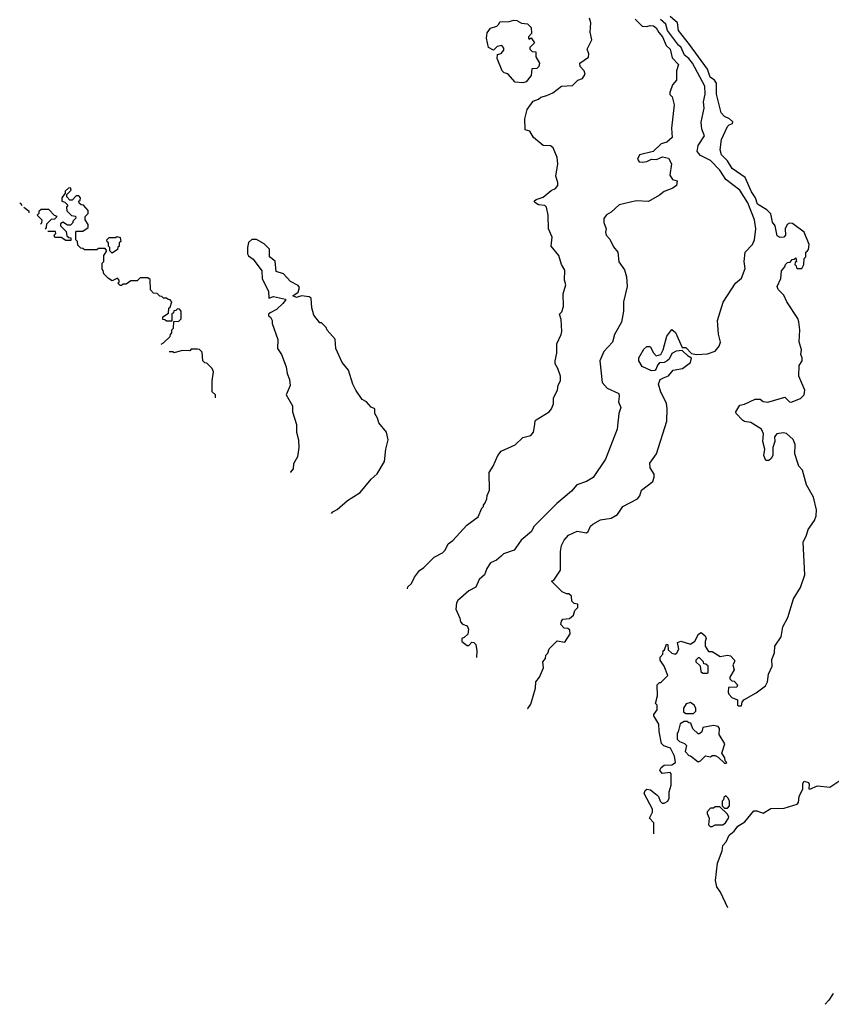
# Model space of a CAD drawing. Extents: x 1793424 to 1900092, y 321114 to 470632.
# Tile 2 of 256: x 1842997 to 1848235, y 333656 to 340005. Entities that reach past the tile are written whole.
import ezdxf

# ---------------------------------------------------------------- set-up
doc = ezdxf.new("R2010")
doc.units = 0

msp = doc.modelspace()

# ---------------------------------------------------------------- linework, layer by layer
at = {"layer": '0CON05XD'}
for points in [[(1845499.5, 336333.8), (1845503, 336347), (1845525, 336370), (1845545, 336410), (1845577, 336453), (1845605, 336472.5), (1845671.7, 336538.3), (1845725, 336567.5), (1845742.5, 336585), (1845762.5, 336625), (1845793, 336647), (1845882.5, 336745), (1845955, 336800), (1845980, 336855), (1845990, 336865), (1845990, 336875), (1846001.7, 336888.3), (1846012.5, 336915), (1846013.6, 336936.4), (1846029.3, 336970.7), (1846027.5, 337085), (1846053.3, 337125), (1846083.8, 337195), (1846105, 337223.3), (1846195, 337263.3), (1846245, 337310), (1846296.4, 337323.6), (1846312.5, 337345), (1846322.5, 337395), (1846323, 337417), (1846330, 337425), (1846413, 337477), (1846430, 337495), (1846441.7, 337528.3), (1846443, 337567), (1846467.5, 337615), (1846473, 337647), (1846487.5, 337675), (1846487.5, 337705), (1846470, 337755), (1846452.5, 337785), (1846452.5, 337805), (1846462.5, 337855), (1846462.5, 337915), (1846492.5, 337975), (1846496.7, 337995), (1846491.7, 338071.7), (1846480, 338105), (1846495, 338120), (1846507.5, 338155), (1846503.3, 338236.7), (1846522.5, 338295), (1846512.5, 338325), (1846515, 338390), (1846493.3, 338425), (1846476.7, 338485), (1846427.5, 338545), (1846433, 338603), (1846410, 338655), (1846406.7, 338745), (1846397.5, 338795), (1846386.4, 338806.4), (1846345, 338811.2), (1846322.5, 338825), (1846317.5, 338835), (1846330, 338845), (1846375, 338860), (1846426.2, 338903.8), (1846455, 338916.7), (1846470, 338935), (1846470, 338955), (1846457.5, 338995), (1846470, 339075), (1846466.4, 339116.4), (1846439.3, 339179.3), (1846421.7, 339191.7), (1846375, 339193.3), (1846312.5, 339245), (1846290, 339285), (1846260, 339295), (1846257.5, 339365), (1846272.5, 339425), (1846310.7, 339479.3), (1846345, 339492.5), (1846360, 339505), (1846400, 339515), (1846436.7, 339533.3), (1846493.6, 339576.4), (1846565, 339580), (1846600, 339615), (1846630, 339625), (1846647, 339653), (1846640, 339675), (1846613, 339703), (1846612.5, 339725), (1846667, 339763), (1846670, 339785), (1846660, 339815), (1846690, 339875), (1846677.5, 339925), (1846682.5, 339985), (1846673.3, 340015)], [(1846245, 339596.7), (1846195, 339602.5), (1846146.4, 339656.4), (1846123, 339663), (1846110, 339675), (1846077.5, 339755), (1846080.7, 339779.3), (1846103.6, 339786.4), (1846121.7, 339808.3), (1846121.7, 339821.7), (1846108.3, 339838.3), (1846079.2, 339830.8), (1846055, 339807.5), (1846023.3, 339825), (1846010, 339885), (1846015, 339920), (1846035, 339950), (1846077, 339963), (1846090, 339975), (1846095, 339990), (1846155, 339992.5), (1846185, 340002.5), (1846205, 340000), (1846235, 339982.5), (1846275, 339977.5), (1846297.5, 339955), (1846300, 339915), (1846280, 339895), (1846280, 339885), (1846285, 339880), (1846298.3, 339888.3), (1846320, 339855), (1846290, 339825), (1846290, 339815), (1846305, 339800), (1846328.3, 339798.3), (1846327.5, 339765), (1846352.5, 339725), (1846347, 339703), (1846335, 339690), (1846301.7, 339688.3), (1846297.5, 339645), (1846265, 339603.3), (1846245, 339596.7)], [(1846275.1, 335563.1), (1846276.4, 335563.6), (1846295, 335590), (1846326.4, 335693.6), (1846327.5, 335735), (1846352.5, 335765), (1846377.5, 335825), (1846372.5, 335865), (1846390, 335885), (1846393, 335907), (1846405, 335920), (1846413, 335947), (1846465, 336000), (1846515, 335990), (1846550, 336045), (1846548.3, 336068.3), (1846535, 336080), (1846511.7, 336081.7), (1846490, 336105), (1846493, 336127), (1846501.7, 336138.3), (1846545, 336142.5), (1846570, 336165), (1846580, 336195), (1846600, 336215), (1846600, 336235), (1846575, 336240), (1846560, 336255), (1846558.3, 336288.3), (1846541.7, 336301.7), (1846525, 336302.5), (1846497.5, 336315), (1846430, 336385), (1846445, 336390), (1846488, 336455), (1846488, 336575), (1846493.8, 336615), (1846511.2, 336648.8), (1846539.3, 336680.7), (1846595, 336705.7), (1846655, 336696.2), (1846665.8, 336704.2), (1846681.7, 336738.3), (1846695, 336752.5), (1846745, 336780), (1846815, 336791.2), (1846855, 336814), (1846890, 336865), (1846983.8, 336915), (1846998.8, 336935), (1847010, 336970), (1847082.3, 337027.7), (1847092.5, 337055), (1847092, 337075), (1847066.7, 337115), (1847063.8, 337145), (1847106.7, 337205), (1847173.3, 337415), (1847176, 337495), (1847171.2, 337531.2), (1847135, 337602.5), (1847118.8, 337655), (1847131.2, 337685), (1847152.5, 337695), (1847185, 337707.1), (1847214.6, 337745.4), (1847274.3, 337755.7), (1847326, 337795), (1847332.5, 337822.5), (1847310, 337835), (1847271.7, 337871.7), (1847233.6, 337866.4), (1847205, 337852.5), (1847187.5, 337815), (1847176, 337805), (1847155, 337794.2), (1847125, 337791.2), (1847112.9, 337777.1), (1847105, 337753.3), (1847095, 337743.3), (1847075, 337740), (1847015, 337767.5), (1846992.5, 337805), (1846992.5, 337825), (1847025, 337880), (1847045, 337897.5), (1847065, 337897.5), (1847086.4, 337856.4), (1847105, 337837.5), (1847134.1, 337845.9), (1847150, 337875), (1847172.5, 337965), (1847205, 338006.7), (1847228.3, 337988.3), (1847271.7, 337891.7), (1847295, 337890), (1847333, 337853), (1847365, 337846.7), (1847435, 337850), (1847485, 337867.5), (1847510.7, 337899.3), (1847520, 337925), (1847506.4, 337976.4), (1847500, 338065), (1847536.7, 338183.3), (1847616.7, 338305), (1847655, 338337.5), (1847679.7, 338400.3), (1847672.5, 338445), (1847678, 338505), (1847726, 338555), (1847739.2, 338585), (1847746.9, 338655), (1847739.5, 338715), (1847695, 338822.9), (1847645.4, 338905), (1847554.1, 338974.1), (1847515.6, 339035), (1847455, 339096.9), (1847389.6, 339129.6), (1847369.1, 339155), (1847376.4, 339193.6), (1847416.2, 339255), (1847399.7, 339299.7), (1847395.4, 339344.6), (1847414.7, 339435), (1847410.4, 339475), (1847421.1, 339525), (1847417.8, 339575), (1847339.1, 339725), (1847315.3, 339755), (1847288.1, 339775), (1847266.8, 339825), (1847249.4, 339839.4), (1847176.6, 339935), (1847166.9, 339975), (1847133.3, 340005)], [(1846968.3, 340008.3), (1847015, 339963.3), (1847045, 339960), (1847065, 339966.7), (1847087.5, 339965), (1847105, 339952.5), (1847121.1, 339921.1), (1847145.7, 339895), (1847169.1, 339839.1), (1847194.2, 339814.2), (1847208.7, 339758.7), (1847248.8, 339715), (1847236.1, 339673.9)], [(1847088.7, 334754.7), (1847090, 334755), (1847090, 334825), (1847062.5, 334855), (1847080, 334895), (1847080, 334915), (1847027.5, 335015), (1847032.5, 335035), (1847045, 335042.5), (1847068.3, 335038.3), (1847110, 335005), (1847120, 334995), (1847130, 334965), (1847143, 334953), (1847157, 334953), (1847180, 334965), (1847187.5, 334985), (1847187.5, 335025), (1847200.7, 335069.3), (1847201.7, 335141.7), (1847195, 335150), (1847143, 335143), (1847127.5, 335165), (1847137, 335183), (1847155, 335197.5), (1847205, 335200), (1847230, 335215), (1847222.5, 335255), (1847196.7, 335306.7), (1847153, 335323), (1847138.3, 335338.3), (1847123.3, 335415), (1847121.7, 335461.7), (1847090, 335515), (1847090, 335525), (1847110, 335555), (1847110, 335585), (1847100, 335595), (1847112.5, 335645), (1847110, 335715), (1847125, 335730), (1847135, 335730), (1847180, 335775), (1847157, 335837), (1847130, 335875), (1847130, 335895), (1847147, 335913), (1847150, 335935), (1847158.3, 335941.7), (1847171.7, 335978.3), (1847180, 335975), (1847181.7, 335941.7), (1847205, 335920), (1847227, 335913), (1847238.3, 335921.7), (1847250, 335945), (1847241.7, 335988.3), (1847263, 335997), (1847325, 335977.5), (1847353, 335997), (1847377, 336043), (1847395, 336052.5), (1847421.7, 336031.7), (1847427.5, 336015), (1847420, 335995), (1847420, 335965), (1847441.7, 335931.7), (1847465, 335930), (1847518.3, 335898.3), (1847565, 335906.7), (1847585, 335902.5), (1847610, 335875), (1847610, 335865), (1847600, 335845), (1847607, 335813), (1847580, 335765), (1847580, 335755), (1847591.7, 335741.7), (1847608.3, 335738.3), (1847630, 335715), (1847625, 335700), (1847571.7, 335698.3), (1847568.3, 335668.3), (1847572.5, 335655), (1847593.6, 335633.6), (1847628.3, 335618.3), (1847630, 335585), (1847635, 335580), (1847655, 335580), (1847660, 335605), (1847670.7, 335619.3), (1847750, 335665), (1847810.5, 335709.5), (1847823.8, 335735), (1847828.8, 335785), (1847852, 335835), (1847851.7, 335878.3), (1847868.3, 335921.7), (1847871.2, 335965), (1847910, 336025), (1847921.2, 336088.8), (1847955, 336150), (1847990.3, 336269.7), (1848035, 336343.3), (1848064.4, 336425), (1848053.9, 336636.1), (1848075, 336680), (1848085, 336717.5), (1848126, 336775), (1848136.9, 336805), (1848138.6, 336845), (1848119.2, 336925), (1848074, 337005), (1848049.1, 337099.1), (1848025.8, 337125), (1848018, 337145), (1848000, 337205), (1848001.2, 337265), (1847987.7, 337297.7), (1847945, 337336.7), (1847925, 337341.2), (1847882.5, 337335), (1847867.5, 337315), (1847870, 337285), (1847856.7, 337245), (1847857.5, 337195), (1847847.5, 337175), (1847831.7, 337161.7), (1847811.7, 337161.7), (1847800, 337195), (1847806.7, 337235), (1847793.8, 337285), (1847796, 337335), (1847783.3, 337363.3), (1847715, 337406.7), (1847675, 337413.3), (1847661.7, 337421.7), (1847620, 337465), (1847617.5, 337475), (1847645, 337520), (1847675, 337526.2), (1847743, 337557), (1847775, 337557.5), (1847795, 337542.5), (1847825, 337537.5), (1847935, 337570), (1847965, 337540), (1847975, 337537.5), (1848035, 337561.2), (1848058.6, 337585), (1848064.2, 337615), (1848025.9, 337705.9), (1848026.7, 337775), (1848046.7, 337805), (1848046.7, 337825), (1848037.5, 337845), (1848042.5, 337875), (1848026.4, 337926.4), (1848030.8, 338005), (1848026.1, 338056.1), (1848018.8, 338078.8), (1847946.7, 338185), (1847927.3, 338227.3), (1847890.8, 338265), (1847885.7, 338285), (1847908.8, 338335), (1847912.5, 338385), (1847935, 338410), (1847940, 338425), (1847951.7, 338438.3), (1847968.3, 338441.7), (1847981.7, 338458.3), (1847995, 338460), (1848005, 338470), (1848010, 338445), (1848001.7, 338438.3), (1848000, 338425), (1848008.3, 338418.3), (1848010, 338405), (1848015, 338400), (1848045, 338400), (1848057.5, 338425), (1848060, 338465), (1848070, 338475), (1848070, 338505), (1848080, 338515), (1848087, 338523), (1848092.5, 338555), (1848058.8, 338635), (1847985, 338690), (1847965, 338692.5), (1847950, 338685), (1847937.5, 338655), (1847940, 338615), (1847928.3, 338601.7), (1847905, 338600), (1847885, 338610), (1847872.5, 338675), (1847855, 338700), (1847843.6, 338753.6), (1847818.8, 338778.8), (1847758.6, 338815), (1847745.5, 338855), (1847720, 338895), (1847677.9, 338987.9), (1847595, 339046), (1847564.2, 339094.2), (1847525, 339132.5), (1847516.7, 339165), (1847525, 339232.5), (1847563.8, 339315), (1847575, 339326.7), (1847597.5, 339335), (1847600, 339345), (1847577.5, 339365), (1847545, 339381.2), (1847523.8, 339405), (1847494.7, 339524.7), (1847493.6, 339595), (1847481.1, 339615), (1847453.3, 339635), (1847435.5, 339685), (1847320.5, 339845), (1847248.8, 339935), (1847242.1, 339985), (1847193.8, 340025)], [(1847236.1, 339673.9), (1847236.4, 339613.6), (1847210, 339585), (1847192.5, 339535), (1847193, 339523), (1847207, 339507), (1847220, 339455), (1847203.3, 339305), (1847206.7, 339245), (1847173.3, 339215), (1847136.4, 339203.6), (1847085, 339154.4), (1846997.7, 339132.3), (1846983.8, 339105), (1846995, 339088.8), (1847015, 339086), (1847045, 339090.6), (1847075, 339104.4), (1847107.3, 339102.7), (1847145, 339120.8), (1847185, 339112.5), (1847202.5, 339075), (1847193, 339003), (1847210, 338975), (1847240, 338965), (1847236.7, 338935), (1847211.7, 338918.3), (1847155, 338897.5), (1847127, 338873), (1847055, 338832.5), (1846975, 338836.7), (1846865, 338810), (1846815, 338763.8), (1846784.1, 338745.9), (1846767, 338723), (1846767, 338697), (1846782.5, 338655), (1846777.5, 338635), (1846782.5, 338615), (1846805, 338590), (1846829.3, 338539.3), (1846856.7, 338505), (1846863.6, 338443.6), (1846900.7, 338390.7), (1846913, 338347), (1846916.7, 338285), (1846893.9, 338186.1), (1846893.3, 338125), (1846881.2, 338055), (1846836.2, 337975), (1846823.3, 337925), (1846765.7, 337865), (1846740.6, 337805), (1846756.1, 337666.1), (1846789.3, 337629.3), (1846862.5, 337595), (1846866.7, 337575), (1846860.7, 337540.7), (1846877.5, 337505), (1846862.5, 337465), (1846852.5, 337365), (1846778.3, 337171.7), (1846697.7, 337052.3), (1846655, 337026.7), (1846592.5, 337005), (1846557.5, 336965), (1846464.3, 336885.7), (1846315, 336736.2), (1846299.2, 336705), (1846232.4, 336647.6), (1846187.5, 336585), (1846119.1, 336560.9), (1846103.6, 336546.4), (1846075, 336518.8), (1846035, 336502.5), (1846011.9, 336465), (1845997.5, 336425), (1845962.5, 336395), (1845940.8, 336345), (1845895, 336321.9), (1845825, 336260), (1845816.6, 336245), (1845812.7, 336202.7), (1845838, 336145), (1845842, 336122), (1845855, 336106.7), (1845885.7, 336095.7), (1845893.3, 336075), (1845888.3, 336041.7), (1845865, 336020), (1845850, 336015), (1845850, 335995), (1845885, 335970), (1845895, 335970), (1845915, 335990), (1845928.3, 335988.3), (1845940, 335975), (1845947.5, 335935), (1845945.1, 335891.1)], [(1843911.1, 337912.1), (1843925, 337920), (1843968.3, 337961.7), (1843970, 337975), (1843980, 337985), (1843980, 338005), (1843990, 338015), (1843991.7, 338058.3), (1844025, 338060), (1844040, 338075), (1844040, 338125), (1844028.3, 338138.3), (1844015, 338140), (1844005, 338130), (1843991.7, 338128.3), (1843990, 338115), (1843980, 338105), (1843978.3, 338061.7), (1843945, 338060), (1843935, 338070), (1843921.7, 338071.7), (1843921.7, 338088.3), (1843958.3, 338111.7), (1843960, 338145), (1843968.3, 338151.7), (1843980, 338185), (1843968.3, 338198.3), (1843955, 338200), (1843945, 338210), (1843925, 338210), (1843915, 338220), (1843901.7, 338221.7), (1843885, 338240), (1843861.7, 338241.7), (1843841.7, 338261.7), (1843838.3, 338328.3), (1843825, 338340), (1843775, 338340), (1843755, 338320), (1843715, 338320), (1843685, 338300), (1843665, 338300), (1843655, 338290), (1843645, 338290), (1843630, 338305), (1843638.3, 338311.7), (1843640, 338325), (1843628.3, 338338.3), (1843595, 338320), (1843570, 338335), (1843540, 338365), (1843537, 338387), (1843530, 338395), (1843530, 338435), (1843540, 338445), (1843540, 338485), (1843560, 338515), (1843548.3, 338528.3), (1843505, 338530), (1843495, 338520), (1843415, 338520), (1843405, 338530), (1843391.7, 338531.7), (1843371.7, 338551.7), (1843370, 338575), (1843360, 338585), (1843360, 338635), (1843365, 338640), (1843405, 338640), (1843440, 338665), (1843440, 338685), (1843420, 338715), (1843420, 338735), (1843440, 338755), (1843440, 338775), (1843408.3, 338808.3), (1843395, 338810), (1843381.7, 338821.7), (1843380, 338835), (1843388.3, 338841.7), (1843390, 338855), (1843378.3, 338868.3), (1843361.7, 338868.3), (1843335, 338840), (1843321.7, 338841.7), (1843301.7, 338861.7), (1843301.7, 338878.3), (1843330, 338905), (1843325, 338920), (1843311.7, 338918.3), (1843291.7, 338898.3), (1843290, 338885), (1843270, 338855), (1843270, 338835), (1843288.3, 338828.3), (1843308.3, 338808.3), (1843300, 338795), (1843301.7, 338771.7), (1843331.7, 338741.7), (1843358.3, 338738.3), (1843360, 338725), (1843341.7, 338708.3), (1843338.3, 338691.7), (1843325, 338680), (1843305, 338680), (1843275, 338700), (1843261.7, 338688.3), (1843260, 338675), (1843298.3, 338638.3), (1843301.7, 338611.7), (1843315, 338600), (1843328.3, 338598.3), (1843328.3, 338581.7), (1843295, 338580), (1843265, 338600), (1843225, 338600), (1843220, 338615), (1843230, 338625), (1843228.3, 338638.3), (1843178.6, 338639.9)], [(1843012.5, 338804.9), (1843005, 338820), (1842997.4, 338820)], [(1843058.3, 338759.4), (1843058.3, 338768.3), (1843024.4, 338793.1)], [(1843163.6, 338654.8), (1843170, 338665), (1843171.7, 338688.3), (1843201.7, 338718.3), (1843225, 338720), (1843240, 338735), (1843221.7, 338741.7), (1843185, 338780), (1843135, 338780), (1843121.7, 338768.3), (1843120, 338755), (1843110, 338745), (1843140, 338715), (1843138.3, 338691.7), (1843132.3, 338686)], [(1843595, 338500), (1843580, 338515), (1843580, 338535), (1843570, 338545), (1843570, 338565), (1843561.7, 338571.7), (1843560, 338585), (1843575, 338600), (1843615, 338600), (1843625, 338607.5), (1843645, 338600), (1843650, 338575), (1843640, 338565), (1843640, 338545), (1843631.7, 338538.3), (1843628.3, 338521.7), (1843595, 338500)], [(1845008.8, 336821.4), (1845018.3, 336831.7), (1845045, 336846.7), (1845112.5, 336905), (1845193.9, 336956.1), (1845265, 337042.5), (1845303.6, 337076.4), (1845351.2, 337155), (1845360, 337235), (1845374.1, 337295.9), (1845364.2, 337344.2), (1845314.1, 337404.1), (1845305.9, 337435.9), (1845290, 337465), (1845290, 337495), (1845266.4, 337506.4), (1845235, 337540), (1845207.5, 337555), (1845166.7, 337615), (1845147.5, 337655), (1845120, 337745), (1845077.5, 337795), (1845037.5, 337885), (1845033.3, 337945), (1844981.7, 338001.7), (1844975, 338020), (1844945, 338050), (1844935, 338050), (1844895, 338100), (1844883, 338147), (1844878.3, 338208.3), (1844865, 338217.5), (1844815, 338224), (1844783, 338213), (1844760, 338225), (1844795, 338247.5), (1844802.5, 338277.5), (1844795, 338290), (1844745, 338317.5), (1844700, 338365), (1844651.7, 338381.7), (1844647, 338447), (1844610, 338475), (1844610, 338525), (1844575, 338560), (1844525, 338587.5), (1844495, 338587.5), (1844473, 338567), (1844467.5, 338535), (1844467.5, 338495), (1844473, 338483), (1844505, 338460), (1844560, 338385), (1844563, 338333), (1844602.5, 338255), (1844605, 338210), (1844635, 338220), (1844711.7, 338201.7), (1844712.5, 338195), (1844696.2, 338175), (1844655, 338136.2), (1844613.3, 338115), (1844602.5, 338105), (1844602.5, 338095), (1844616.4, 338086.4), (1844627.5, 338065), (1844627.5, 338045), (1844663, 337943), (1844660, 337885), (1844686.7, 337845), (1844717, 337767), (1844723, 337723), (1844737.5, 337685), (1844742.5, 337645), (1844717.5, 337585), (1844757.5, 337515), (1844757.5, 337475), (1844783.3, 337395), (1844783.3, 337345), (1844796.7, 337295), (1844798.8, 337245), (1844790, 337185), (1844765, 337140), (1844761.7, 337108.3), (1844745, 337087.5), (1844742.4, 337086.1)], [(1844260, 337565.4), (1844260, 337585), (1844240, 337605), (1844240, 337675), (1844247.5, 337735), (1844240, 337755), (1844205, 337790), (1844191.7, 337791.7), (1844180, 337805), (1844175, 337860), (1844157, 337877), (1844145, 337880), (1844105, 337880), (1844095, 337870), (1844045, 337872.5), (1843995, 337857.5), (1843985, 337862.5), (1843961.5, 337862)], [(1847435, 335790), (1847440, 335795), (1847440, 335835), (1847425, 335850), (1847411.7, 335851.7), (1847410, 335865), (1847385, 335890), (1847375, 335890), (1847360, 335875), (1847360, 335865), (1847388.3, 335838.3), (1847391.7, 335801.7), (1847405, 335790), (1847435, 335790)], [(1847345, 335530), (1847360, 335545), (1847360, 335565), (1847350, 335585), (1847325, 335602.5), (1847297, 335593), (1847280, 335565), (1847281.7, 335541.7), (1847295, 335530), (1847345, 335530)], [(1847555, 335210), (1847560, 335215), (1847550, 335225), (1847547.5, 335245), (1847527.5, 335275), (1847547.5, 335335), (1847510, 335395), (1847512.5, 335435), (1847505, 335447.5), (1847475, 335452.5), (1847405, 335440), (1847398.3, 335411.7), (1847385, 335400), (1847375, 335400), (1847341.7, 335431.7), (1847328.3, 335468.3), (1847315, 335470), (1847305, 335480), (1847285, 335480), (1847260, 335465), (1847247, 335413), (1847240, 335405), (1847240, 335365), (1847255, 335350), (1847288.3, 335338.3), (1847300, 335325), (1847292.5, 335285), (1847315, 335260), (1847327, 335257), (1847375, 335220), (1847390, 335225), (1847423, 335257), (1847455, 335252.5), (1847465, 335260), (1847485, 335260), (1847505, 335250), (1847545, 335210), (1847555, 335210)], [(1847567.7, 334278.8), (1847518.6, 334378.6), (1847495, 334412.5), (1847486.5, 334455), (1847501.1, 334565), (1847529.4, 334645), (1847535, 334678.8), (1847556.1, 334703.9), (1847575, 334746.7), (1847607.1, 334772.9), (1847631.1, 334805), (1847677.1, 334832.9), (1847735, 334904), (1847755, 334904), (1847795, 334888.1), (1847845, 334917.9), (1847929.6, 334920.4), (1848015, 334946.7), (1848023.9, 334956.1), (1848028, 334995), (1848050, 335045), (1848050.7, 335079.3), (1848060, 335095), (1848087.5, 335085), (1848092.5, 335075), (1848090, 335045), (1848095, 335042.5), (1848146.1, 335063.9), (1848225, 335055.6), (1848302.2, 335107.8)], [(1847565, 334920), (1847577.5, 334935), (1847577.5, 334965), (1847570, 334985), (1847555, 335000), (1847541.7, 334988.3), (1847540, 334975), (1847530, 334965), (1847530, 334935), (1847545, 334920), (1847565, 334920)], [(1847465, 334802.5), (1847485, 334812.5), (1847535, 334812.5), (1847552, 334825), (1847571.2, 334855), (1847572.5, 334865), (1847563, 334883), (1847515, 334930), (1847485, 334930), (1847475, 334920), (1847455, 334920), (1847432.5, 334897.5), (1847432.5, 334885), (1847447.5, 334855), (1847443, 334813), (1847452.5, 334802.5), (1847465, 334802.5)], [(1848246.2, 333725), (1848218.6, 333681.4), (1848194.7, 333655.7)]]:
    msp.add_lwpolyline(points, dxfattribs=at)

doc.saveas('drawing.dxf')
